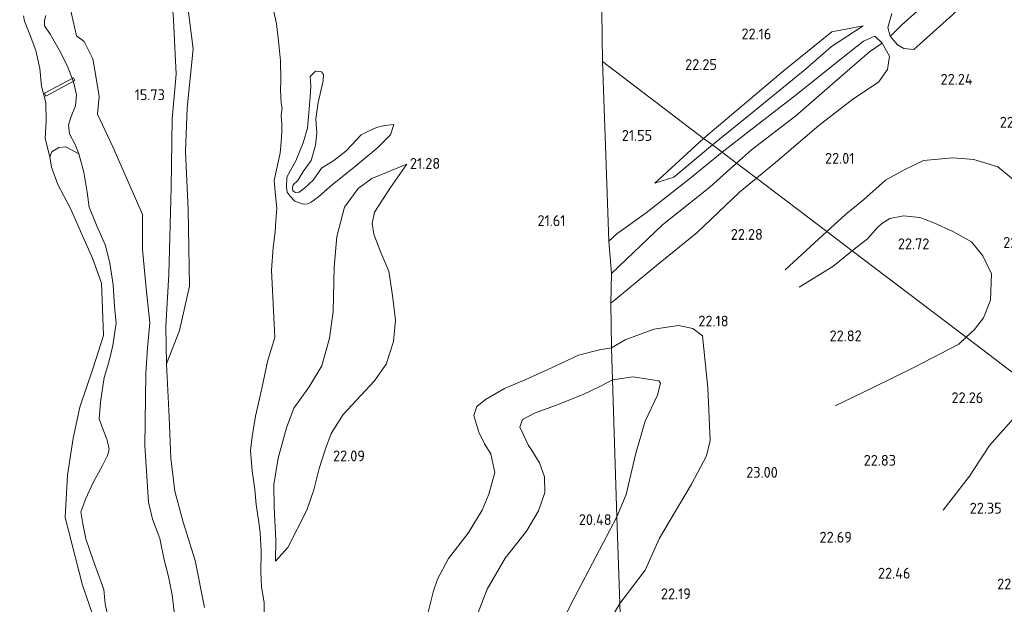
# Model space of a CAD drawing. Extents: x 196936 to 200438, y 361224 to 364196.
# Tile 193 of 256: x 198971 to 199135, y 362789 to 362886. Entities that reach past the tile are written whole.
import ezdxf
from ezdxf.enums import TextEntityAlignment as Align

# ---------------------------------------------------------------- set-up
doc = ezdxf.new("R2010")
doc.units = 0
for name, color, linetype, lineweight in [('B-ME-GR-BOS-GV', 40, 'Continuous', 13), ('B-ME-GR-GRAS-GV', 60, 'Continuous', 13), ('B-ME-GR-RIET-GV', 120, 'Continuous', 13), ('B-ME-GW-TALUD_KRUIN-G', 90, 'Continuous', 18), ('B-ME-GW-TALUD_TEEN-G', 90, 'Continuous', 18), ('B-ME-KW-KUNSTWERK_BRUG-GV', 170, 'Continuous', 18), ('B-ME-OB-OEVERVOORZIENING-G', 7, 'Continuous', 18), ('B-ME-OG-BREUKLIJN-G', 7, 'Continuous', 18), ('B-ME-OG-HOOGTELIJN-G', 7, 'Continuous', 18), ('B-ME-OG-HOOGTEPUNT-S', 7, 'Continuous', 25), ('B-ME-OG-TERREIN_GROEN-GV', 7, 'Continuous', 18), ('B-ME-OG-WATER_HAVEN-GV', 170, 'Continuous', 18)]:
    doc.layers.add(name, color=color, linetype=linetype, lineweight=lineweight)
doc.styles.add('NLCS-ISO-ANNOTATIVE-T18', font='NLCS-ISO.ttf', dxfattribs={"height": 1.8})

# ---------------------------------------------------------------- blocks, each defined once
blk = doc.blocks.new('SAL-HOOGTELABEL-SO')
at = {"color": 0, "linetype": 'ByBlock', "lineweight": -2, "style": 'NLCS-ISO-ANNOTATIVE-T18'}
blk.add_attdef('HOOGTE', text='', height=1.8, dxfattribs=at).set_placement((2.79, 0), align=Align.RIGHT)

msp = doc.modelspace()

# ---------------------------------------------------------------- linework, layer by layer
at = {"layer": 'B-ME-GR-BOS-GV'}
for points in [[(199138.575, 362898.195, 22.385), (199130.726, 362890.937, 22.79), (199126.008, 362886.399, 22.91), (199119.578, 362880.61, 22.795), (199117.927, 362880.786, 22.858), (199116.904, 362881.417, 22.826), (199115.655, 362882.835, 22.88), (199115.954, 362883.071, 22.88), (199117.531, 362884.659, 23.27), (199120.572, 362887.367, 23.48), (199129.17, 362894.147, 23.195), (199135.493, 362899.779, 22.925)], [(199001.96, 362788.122, 18.108), (199000.427, 362795.898, 17.671), (198998.448, 362802.284, 17.129), (198997.072, 362807.393, 16.595), (198996.43, 362812.879, 16.312), (198996.107, 362819.653, 16.142), (198995.677, 362828.512, 15.859), (198997.85, 362834.063, 16.363), (198999.472, 362841.405, 16.647), (198999.27, 362854.077, 16.804), (198998.822, 362863.695, 16.702), (198999.092, 362870.946, 16.631), (199000.118, 362880.754, 16.718), (198998.732, 362891.64, 16.946)], [(199067.788, 362891.031, 21.567), (199067.994, 362878.633, 22), (199068.486, 362864.681, 21.142), (199069.021, 362848.839, 22.048), (199069.454, 362843.499, 22.88), (199069.357, 362838.576, 22.275), (199069.462, 362831.194, 21.83), (199067.47, 362830.836, 21.853), (199064.011, 362829.937, 21.829), (199059.523, 362827.847, 21.837), (199055.243, 362825.945, 21.9), (199051.706, 362824.421, 21.868), (199048.585, 362822.629, 21.853), (199047.157, 362821.457, 21.9), (199046.62, 362819.978, 21.774), (199047.444, 362817.184, 21.767), (199048.405, 362815.244, 21.845), (199049.443, 362813.607, 21.923), (199050.115, 362810.529, 22.048), (199049.114, 362806.906, 22.189), (199048.041, 362804.271, 22.236), (199045.691, 362800.425, 22.213), (199042.447, 362796.242, 22.127), (199040.612, 362792.831, 22.017), (199039.959, 362790.897, 21.829), (199038.552, 362785.358, 21.696)], [(199140.094, 362823.931, 21.731), (199128.239, 362832.925, 22.819), (199109.353, 362847.254, 22.571), (199105.139, 362850.452, 22.194), (199093.5, 362859.282, 22.035), (199096.987, 362862.149, 22.085), (199103.816, 362868.036, 21.98), (199109.502, 362872.404, 22.195), (199113.726, 362875.201, 22.496), (199115.238, 362877.32, 22.624), (199115.548, 362879.524, 22.657), (199114.322, 362881.67, 22.71), (199113.109, 362882.833, 22.7), (199111.264, 362882.016, 22.616), (199106.482, 362878.279, 22.265), (199100.356, 362873.323, 21.795), (199092.31, 362867.097, 21.686), (199087.808, 362863.601, 21.849), (199086.199, 362864.815, 21.706), (199092.57, 362869.972, 21.717), (199101.563, 362877.301, 21.781), (199105.918, 362881.102, 22.179), (199111.181, 362884.553, 22.598), (199105.967, 362883.534, 22.448), (199097.903, 362877.061, 22.173), (199084.731, 362865.863, 21.823), (199067.994, 362878.633, 22), (199067.788, 362891.031, 21.567)], [(199013.293, 362887.732, 21.16), (199013.948, 362884.894, 21.305), (199014.231, 362882.069, 21.637), (199014.601, 362878.746, 21.952), (199014.636, 362875.517, 22.252), (199014.6, 362873.938, 22.365), (199014.721, 362871.708, 22.195), (199014.851, 362870.829, 22.025), (199014.755, 362870.236, 22.183), (199014.677, 362869.554, 22.397), (199014.794, 362868.302, 22.608), (199014.822, 362867.033, 22.721), (199014.684, 362865.321, 22.672), (199014.528, 362863.439, 22.511), (199014.214, 362861.949, 22.288), (199013.523, 362858.918, 21.92), (199013.756, 362856.416, 21.661), (199014.003, 362854.286, 21.366), (199013.834, 362852.291, 20.759), (199013.677, 362850.408, 20.233), (199013.354, 362847.825, 19.922), (199013.097, 362844.055, 19.93), (199013.667, 362832.878, 19.926), (199012.437, 362828.901, 19.768), (199011.496, 362824.431, 19.756), (199010.428, 362819.86, 19.768), (199009.869, 362816.469, 19.788), (199009.636, 362814.164, 19.889), (199009.911, 362810.765, 19.962), (199010.338, 362807.693, 20.108), (199010.571, 362805.191, 20.217), (199010.98, 362802.208, 20.423), (199011.222, 362800.54, 20.876), (199011.39, 362797.469, 21.277), (199011.311, 362793.995, 21.698), (199011.462, 362791.53, 21.827), (199011.86, 362788.952, 21.904), (199011.86, 362786.678, 21.969)], [(199011.86, 362786.678, 21.969), (199011.86, 362788.952, 21.904), (199011.462, 362791.53, 21.827), (199011.311, 362793.995, 21.698), (199011.39, 362797.469, 21.277), (199011.222, 362800.54, 20.876), (199010.98, 362802.208, 20.423), (199010.571, 362805.191, 20.217), (199010.338, 362807.693, 20.108), (199009.911, 362810.765, 19.962), (199009.636, 362814.164, 19.889), (199009.869, 362816.469, 19.788), (199010.428, 362819.86, 19.768), (199011.496, 362824.431, 19.756), (199012.437, 362828.901, 19.768), (199013.667, 362832.878, 19.926), (199013.097, 362844.055, 19.93), (199013.354, 362847.825, 19.922), (199013.677, 362850.408, 20.233), (199013.834, 362852.291, 20.759), (199014.003, 362854.286, 21.366), (199013.756, 362856.416, 21.661), (199013.523, 362858.918, 21.92), (199014.214, 362861.949, 22.288), (199014.528, 362863.439, 22.511), (199014.684, 362865.321, 22.672), (199014.822, 362867.033, 22.721), (199014.794, 362868.302, 22.608), (199014.677, 362869.554, 22.397), (199014.755, 362870.236, 22.183), (199014.851, 362870.829, 22.025), (199014.721, 362871.708, 22.195), (199014.6, 362873.938, 22.365), (199014.636, 362875.517, 22.252), (199014.601, 362878.746, 21.952), (199014.231, 362882.069, 21.637), (199013.948, 362884.894, 21.305), (199013.293, 362887.732, 21.16)], [(199120.572, 362887.367, 23.48), (199117.531, 362884.659, 23.27), (199115.954, 362883.071, 22.88), (199115.655, 362882.835, 22.88), (199115.288, 362884.305, 22.798), (199115.92, 362886.593, 22.819)], [(199115.92, 362886.593, 22.819), (199115.288, 362884.305, 22.798), (199115.655, 362882.835, 22.88), (199116.904, 362881.417, 22.826), (199117.927, 362880.786, 22.858), (199119.578, 362880.61, 22.795), (199126.008, 362886.399, 22.91)], [(199071.597, 362762.885, 22.184), (199070.842, 362788.803, 21.524), (199075.069, 362794.327, 21.926), (199077.445, 362799.618, 22.226), (199082.724, 362808.568, 22.541), (199085.233, 362813.294, 22.661), (199085.83, 362815.824, 22.721), (199085.411, 362824.559, 22.271), (199084.565, 362833.137, 22.121), (199082.971, 362834.377, 22.121), (199080.594, 362834.863, 22.196), (199076.49, 362834.265, 22.286), (199071.71, 362832.5, 22.271), (199069.462, 362831.194, 21.83), (199069.357, 362838.576, 22.275), (199070.494, 362839.49, 22.28), (199076.906, 362844.818, 22.22), (199083.66, 362850.287, 22.175), (199090.688, 362856.972, 21.995), (199093.5, 362859.282, 22.035), (199105.139, 362850.452, 22.194), (199109.353, 362847.254, 22.571), (199128.239, 362832.925, 22.819), (199140.094, 362823.931, 21.731)], [(199038.552, 362785.358, 21.696), (199039.959, 362790.897, 21.829), (199040.612, 362792.831, 22.017), (199042.447, 362796.242, 22.127), (199045.691, 362800.425, 22.213), (199048.041, 362804.271, 22.236), (199049.114, 362806.906, 22.189), (199050.115, 362810.529, 22.048), (199049.443, 362813.607, 21.923), (199048.405, 362815.244, 21.845), (199047.444, 362817.184, 21.767), (199046.62, 362819.978, 21.774), (199047.157, 362821.457, 21.9), (199048.585, 362822.629, 21.853), (199051.706, 362824.421, 21.868), (199055.243, 362825.945, 21.9), (199059.523, 362827.847, 21.837), (199064.011, 362829.937, 21.829), (199067.47, 362830.836, 21.853), (199069.462, 362831.194, 21.83), (199069.635, 362825.867, 20.781), (199067.637, 362824.816, 20.725), (199064.784, 362823.441, 20.733), (199060.468, 362821.711, 20.858), (199056.722, 362820.32, 21.023), (199054.686, 362819.302, 21.093), (199054.283, 362818.032, 21.109), (199054.791, 362816.852, 21.038), (199055.695, 362815.007, 20.976), (199056.111, 362814.417, 20.937), (199057.545, 362812.114, 20.796), (199058.334, 362809.814, 20.733), (199058.4, 362807.212, 20.702), (199057.382, 362804.159, 20.694), (199055.395, 362800.787, 20.694), (199051.827, 362796.282, 20.741), (199048.827, 362791.148, 20.772), (199046.429, 362784.891, 20.749)], [(199046.429, 362784.891, 20.749), (199048.827, 362791.148, 20.772), (199051.827, 362796.282, 20.741), (199055.395, 362800.787, 20.694), (199057.382, 362804.159, 20.694), (199058.4, 362807.212, 20.702), (199058.334, 362809.814, 20.733), (199057.545, 362812.114, 20.796), (199056.111, 362814.417, 20.937), (199055.695, 362815.007, 20.976), (199054.791, 362816.852, 21.038), (199054.283, 362818.032, 21.109), (199054.686, 362819.302, 21.093), (199056.722, 362820.32, 21.023), (199060.468, 362821.711, 20.858), (199064.784, 362823.441, 20.733), (199067.637, 362824.816, 20.725), (199069.635, 362825.867, 20.781), (199070.374, 362803.164, 20.566), (199063.366, 362789.878, 20.545), (199059.349, 362782.013, 20.6)], [(199059.349, 362782.013, 20.6), (199063.366, 362789.878, 20.545), (199070.374, 362803.164, 20.566), (199070.842, 362788.803, 21.524), (199066.581, 362781.549, 21.555)], [(199066.581, 362781.549, 21.555), (199070.842, 362788.803, 21.524), (199071.597, 362762.885, 22.184)]]:
    msp.add_polyline3d(points, dxfattribs=at)
for points in [[(199092.57, 362869.972, 21.717), (199086.199, 362864.815, 21.706), (199084.731, 362865.863, 21.823), (199097.903, 362877.061, 22.173), (199105.967, 362883.534, 22.448), (199111.181, 362884.553, 22.598), (199105.918, 362881.102, 22.179), (199101.563, 362877.301, 21.781)], [(199092.689, 362864.007, 22.61), (199090.21, 362861.778, 22.588), (199087.808, 362863.601, 21.849), (199092.31, 362867.097, 21.686), (199100.356, 362873.323, 21.795), (199106.482, 362878.279, 22.265), (199111.264, 362882.016, 22.616), (199113.109, 362882.833, 22.7), (199114.322, 362881.67, 22.71), (199112.255, 362880.221, 23.405), (199107.748, 362876.394, 23.015), (199100.05, 362869.655, 22.85)], [(199096.987, 362862.149, 22.085), (199093.5, 362859.282, 22.035), (199090.21, 362861.778, 22.588), (199092.689, 362864.007, 22.61), (199100.05, 362869.655, 22.85), (199107.748, 362876.394, 23.015), (199112.255, 362880.221, 23.405), (199114.322, 362881.67, 22.71), (199115.548, 362879.524, 22.657), (199115.238, 362877.32, 22.624), (199113.726, 362875.201, 22.496), (199109.502, 362872.404, 22.195), (199103.816, 362868.036, 21.98)], [(199084.731, 362865.863, 21.823), (199076.666, 362858.447, 21.923), (199079.798, 362859.485, 21.771), (199086.199, 362864.815, 21.706), (199087.808, 362863.601, 21.849), (199082.4, 362859.196, 21.89), (199075.216, 362853.574, 21.935), (199070.341, 362850.099, 22.1), (199069.021, 362848.839, 22.048), (199068.486, 362864.681, 21.142), (199067.994, 362878.633, 22)], [(199016.941, 362855.513, 21.164), (199018.367, 362854.991, 20.943), (199019.1, 362855.044, 20.935), (199019.694, 362855.333, 20.943), (199020.909, 362856.184, 20.873), (199023.228, 362858.233, 20.877), (199026.744, 362861.057, 20.893), (199030.75, 362864.396, 20.912), (199032.834, 362866.465, 21.025), (199033.395, 362868.201, 21.319), (199031.872, 362868.028, 21.353), (199030.508, 362867.695, 21.404), (199029.285, 362867.127, 21.574), (199027.967, 362866.502, 21.741), (199026.429, 362864.854, 21.838), (199025.391, 362863.759, 21.915), (199023.44, 362862.216, 21.958), (199021.368, 362860.983, 21.954), (199019.98, 362858.978, 21.954), (199018.556, 362857.621, 21.935), (199017.67, 362856.966, 21.911), (199017.096, 362856.912, 21.915), (199016.647, 362857.186, 21.931), (199016.583, 362857.722, 21.962), (199016.697, 362858.173, 22), (199017.452, 362858.94, 22.225), (199018.35, 362860.431, 22.357), (199019.644, 362862.221, 22.551), (199020.368, 362864.755, 22.647), (199020.601, 362866.774, 22.756), (199020.441, 362869.133, 22.752), (199020.808, 362871.838, 22.663), (199021.649, 362875.462, 22.33), (199021.735, 362876.497, 22.144), (199021.357, 362876.953, 21.983), (199020.377, 362877.064, 21.753), (199019.509, 362876.165, 21.784), (199019.598, 362874.624, 21.97), (199019.487, 362872.773, 22.102), (199019.261, 362870.153, 22.133), (199019.045, 362867.57, 22.14), (199018.35, 362865.148, 22.047), (199017.117, 362862.183, 21.923), (199015.622, 362859.445, 21.807), (199015.569, 362857.82, 21.652), (199015.678, 362856.993, 21.528), (199016.183, 362856.305, 21.331)], [(199016.647, 362857.186, 21.931), (199017.096, 362856.912, 21.915), (199017.67, 362856.966, 21.911), (199018.556, 362857.621, 21.935), (199019.98, 362858.978, 21.954), (199021.368, 362860.983, 21.954), (199023.44, 362862.216, 21.958), (199025.391, 362863.759, 21.915), (199026.429, 362864.854, 21.838), (199027.967, 362866.502, 21.741), (199029.285, 362867.127, 21.574), (199030.508, 362867.695, 21.404), (199031.872, 362868.028, 21.353), (199033.395, 362868.201, 21.319), (199032.834, 362866.465, 21.025), (199030.75, 362864.396, 20.912), (199026.744, 362861.057, 20.893), (199023.228, 362858.233, 20.877), (199020.909, 362856.184, 20.873), (199019.694, 362855.333, 20.943), (199019.1, 362855.044, 20.935), (199018.367, 362854.991, 20.943), (199016.941, 362855.513, 21.164), (199016.183, 362856.305, 21.331), (199015.678, 362856.993, 21.528), (199015.569, 362857.82, 21.652), (199015.622, 362859.445, 21.807), (199017.117, 362862.183, 21.923), (199018.35, 362865.148, 22.047), (199019.045, 362867.57, 22.14), (199019.261, 362870.153, 22.133), (199019.487, 362872.773, 22.102), (199019.598, 362874.624, 21.97), (199019.509, 362876.165, 21.784), (199020.377, 362877.064, 21.753), (199021.357, 362876.953, 21.983), (199021.735, 362876.497, 22.144), (199021.649, 362875.462, 22.33), (199020.808, 362871.838, 22.663), (199020.441, 362869.133, 22.752), (199020.601, 362866.774, 22.756), (199020.368, 362864.755, 22.647), (199019.644, 362862.221, 22.551), (199018.35, 362860.431, 22.357), (199017.452, 362858.94, 22.225), (199016.697, 362858.173, 22), (199016.583, 362857.722, 21.962)], [(199079.798, 362859.485, 21.771), (199076.666, 362858.447, 21.923), (199084.731, 362865.863, 21.823), (199086.199, 362864.815, 21.706)], [(199077.907, 362851.57, 22.805), (199069.454, 362843.499, 22.88), (199069.021, 362848.839, 22.048), (199070.341, 362850.099, 22.1), (199075.216, 362853.574, 21.935), (199082.4, 362859.196, 21.89), (199087.808, 362863.601, 21.849), (199090.21, 362861.778, 22.588), (199085.773, 362857.79, 22.55)], [(199015.823, 362798.045, 21.525), (199013.737, 362795.831, 21.131), (199013.797, 362799.271, 20.668), (199013.555, 362804.717, 20.275), (199013.498, 362808.491, 20.097), (199014.207, 362812.883, 20.058), (199015.588, 362817.917, 20.028), (199016.818, 362821.161, 20.028), (199019.339, 362824.686, 20.048), (199021.454, 362828.213, 20.018), (199022.714, 362832.77, 20.038), (199023.327, 362837.186, 20.078), (199023.475, 362844.565, 20.176), (199023.948, 362849.627, 20.373), (199025.184, 362854.494, 20.649), (199027.489, 362857.566, 20.777), (199029.74, 362859.23, 20.885), (199035.529, 362861.62, 21.082), (199032.816, 362857.737, 21.101), (199030.149, 362853.639, 21.062), (199029.784, 362851.801, 21.072), (199030.04, 362850.009, 21.042), (199031.199, 362846.972, 20.983), (199032.548, 362843.886, 20.993), (199033.154, 362839.871, 21.072), (199033.64, 362835.785, 21.249), (199033.34, 362832.204, 21.328), (199032.084, 362828.459, 21.407), (199030.163, 362825.695, 21.456), (199024.983, 362820.102, 21.475), (199022.964, 362816.957, 21.505), (199022.023, 362814.453, 21.505), (199020.984, 362811.161, 21.554), (199020.087, 362807.63, 21.564), (199018.928, 362804.267, 21.633)], [(199027.489, 362857.566, 20.777), (199025.184, 362854.494, 20.649), (199023.948, 362849.627, 20.373), (199023.475, 362844.565, 20.176), (199023.327, 362837.186, 20.078), (199022.714, 362832.77, 20.038), (199021.454, 362828.213, 20.018), (199019.339, 362824.686, 20.048), (199016.818, 362821.161, 20.028), (199015.588, 362817.917, 20.028), (199014.207, 362812.883, 20.058), (199013.498, 362808.491, 20.097), (199013.555, 362804.717, 20.275), (199013.797, 362799.271, 20.668), (199013.737, 362795.831, 21.131), (199015.823, 362798.045, 21.525), (199018.928, 362804.267, 21.633), (199020.087, 362807.63, 21.564), (199020.984, 362811.161, 21.554), (199022.023, 362814.453, 21.505), (199022.964, 362816.957, 21.505), (199024.983, 362820.102, 21.475), (199030.163, 362825.695, 21.456), (199032.084, 362828.459, 21.407), (199033.34, 362832.204, 21.328), (199033.64, 362835.785, 21.249), (199033.154, 362839.871, 21.072), (199032.548, 362843.886, 20.993), (199031.199, 362846.972, 20.983), (199030.04, 362850.009, 21.042), (199029.784, 362851.801, 21.072), (199030.149, 362853.639, 21.062), (199032.816, 362857.737, 21.101), (199035.529, 362861.62, 21.082), (199029.74, 362859.23, 20.885)], [(199070.494, 362839.49, 22.28), (199069.357, 362838.576, 22.275), (199069.454, 362843.499, 22.88), (199077.907, 362851.57, 22.805), (199085.773, 362857.79, 22.55), (199090.21, 362861.778, 22.588), (199093.5, 362859.282, 22.035), (199090.688, 362856.972, 21.995), (199083.66, 362850.287, 22.175), (199076.906, 362844.818, 22.22)], [(199084.565, 362833.137, 22.121), (199085.411, 362824.559, 22.271), (199085.83, 362815.824, 22.721), (199085.233, 362813.294, 22.661), (199082.724, 362808.568, 22.541), (199077.445, 362799.618, 22.226), (199075.069, 362794.327, 21.926), (199070.842, 362788.803, 21.524), (199070.374, 362803.164, 20.566), (199071.887, 362806.872, 21.056), (199073.425, 362813.476, 21.056), (199075.042, 362819.01, 20.936), (199077.115, 362823.351, 21.011), (199077.568, 362825.363, 20.951), (199077.336, 362825.687, 20.921), (199075.858, 362825.907, 20.861), (199073.032, 362826.359, 20.801), (199069.635, 362825.867, 20.781), (199069.462, 362831.194, 21.83), (199071.71, 362832.5, 22.271), (199076.49, 362834.265, 22.286), (199080.594, 362834.863, 22.196), (199082.971, 362834.377, 22.121)], [(199071.887, 362806.872, 21.056), (199070.374, 362803.164, 20.566), (199069.635, 362825.867, 20.781), (199073.032, 362826.359, 20.801), (199075.858, 362825.907, 20.861), (199077.336, 362825.687, 20.921), (199077.568, 362825.363, 20.951), (199077.115, 362823.351, 21.011), (199075.042, 362819.01, 20.936), (199073.425, 362813.476, 21.056)]]:
    msp.add_polyline3d(points, close=True, dxfattribs=at)
at = {"layer": 'B-ME-GR-GRAS-GV'}
for points in [[(198998.732, 362891.64, 16.946), (199000.118, 362880.754, 16.718), (198999.092, 362870.946, 16.631), (198998.822, 362863.695, 16.702), (198999.27, 362854.077, 16.804), (198999.472, 362841.405, 16.647), (198997.85, 362834.063, 16.363), (198995.677, 362828.512, 15.859), (198995.58, 362834.741, 15.802), (198996.096, 362843.32, 15.827), (198996.477, 362857.787, 15.867), (198996.614, 362869.138, 15.879), (198997.29, 362876.527, 15.885), (198996.766, 362886.599, 15.804)], [(198997.305, 362784.578, 17.242), (198996.631, 362790.216, 17.285), (198996.024, 362793.245, 17.057), (198995.311, 362796.018, 16.676), (198994.591, 362799.562, 16.19), (198993.376, 362802.746, 15.903), (198992.682, 362805.594, 15.617), (198992.419, 362809.908, 15.613), (198992.087, 362814.912, 15.566), (198992.271, 362826.936, 15.554), (198992.518, 362831.156, 15.581), (198992.917, 362835.338, 15.64), (198992.303, 362841.016, 15.719), (198991.729, 362847.49, 15.732), (198991.697, 362853.257, 15.732), (198986.807, 362864.494, 15.582), (198984.225, 362869.907, 15.519), (198984.534, 362872.82, 15.519), (198984.142, 362875.235, 15.375), (198983.49, 362879.103, 15.375), (198982.054, 362881.978, 15.483), (198980.765, 362882.885, 15.546), (198979.916, 362886.537, 15.555)], [(198996.766, 362886.599, 15.804), (198997.29, 362876.527, 15.885), (198996.614, 362869.138, 15.879), (198996.477, 362857.787, 15.867), (198996.096, 362843.32, 15.827), (198995.58, 362834.741, 15.802), (198995.677, 362828.512, 15.859), (198996.107, 362819.653, 16.142), (198996.43, 362812.879, 16.312), (198997.072, 362807.393, 16.595), (198998.448, 362802.284, 17.129), (199000.427, 362795.898, 17.671), (199001.96, 362788.122, 18.108)]]:
    msp.add_polyline3d(points, dxfattribs=at)
at = {"layer": 'B-ME-GR-RIET-GV'}
msp.add_polyline3d([(198975.651, 362886.278, 14.4), (198975.438, 362885.438, 14.4), (198975.454, 362884.539, 14.4), (198976.404, 362883.159, 14.4), (198977.866, 362880.592, 14.4), (198979.233, 362877.968, 14.4), (198980.255, 362875.269, 14.4), (198980.763, 362873.107, 14.4), (198980.622, 362871.272, 14.4), (198979.851, 362869.516, 14.4), (198979.425, 362868.161, 14.4), (198979.61, 362866.65, 14.4), (198980.54, 362864.868, 14.4), (198981.127, 362863.337, 14.4), (198979.005, 362864.503, 14.4), (198977.813, 362864.395, 14.4), (198976.668, 362863.659, 14.4), (198976.327, 362862.856, 14.4), (198975.582, 362865.852, 14.4), (198975.722, 362868.829, 14.4), (198975.669, 362871.854, 14.4), (198974.987, 362874.56, 14.4), (198974.709, 362877.506, 14.4), (198974.028, 362880.486, 14.4), (198972.913, 362883.371, 14.4), (198972.116, 362885.353, 14.4), (198971.99, 362886.207, 14.4)], dxfattribs=at)
at = {"layer": 'B-ME-GW-TALUD_KRUIN-G'}
for points in [[(199194.46, 362947.511, 21.41), (199192.388, 362946.212, 21.852), (199184.119, 362939.662, 22.025), (199173.87, 362930.875, 22.438), (199162.772, 362922.327, 22.775), (199156.322, 362916.947, 22.692), (199147.485, 362909.635, 22.91), (199140.581, 362903.646, 22.91), (199135.493, 362899.779, 22.925), (199129.17, 362894.147, 23.195), (199120.572, 362887.367, 23.48), (199117.531, 362884.659, 23.27), (199115.954, 362883.071, 22.88), (199115.655, 362882.835, 22.88)], [(198991.729, 362847.49, 15.732), (198991.697, 362853.257, 15.732), (198986.807, 362864.494, 15.582), (198984.225, 362869.907, 15.519), (198984.534, 362872.82, 15.519), (198984.142, 362875.235, 15.375), (198983.49, 362879.103, 15.375), (198982.054, 362881.978, 15.483), (198980.765, 362882.885, 15.546), (198979.916, 362886.537, 15.555), (198979.303, 362888.96, 15.429), (198978.152, 362892.564, 15.333), (198978.054, 362895.879, 15.267), (198978.862, 362899.474, 15.435), (198979.208, 362901.457, 15.435), (198978.757, 362903.098, 15.435), (198977.818, 362904.328, 15.435), (198976.764, 362905.806, 15.435), (198976.439, 362908.006, 15.435), (198977.029, 362914.461, 15.408), (198976.371, 362917.558, 15.357), (198975.941, 362920.092, 15.276), (198978.78, 362933.83, 15.498), (198979.188, 362936.62, 15.546)], [(199011.311, 362793.995, 21.698), (199011.39, 362797.469, 21.277), (199011.222, 362800.54, 20.876), (199010.98, 362802.208, 20.423), (199010.571, 362805.191, 20.217), (199010.338, 362807.693, 20.108), (199009.911, 362810.765, 19.962), (199009.636, 362814.164, 19.889), (199009.869, 362816.469, 19.788), (199010.428, 362819.86, 19.768), (199011.496, 362824.431, 19.756), (199012.437, 362828.901, 19.768), (199013.667, 362832.878, 19.926), (199013.097, 362844.055, 19.93), (199013.354, 362847.825, 19.922), (199013.677, 362850.408, 20.233), (199013.834, 362852.291, 20.759), (199014.003, 362854.286, 21.366), (199013.756, 362856.416, 21.661), (199013.523, 362858.918, 21.92), (199014.214, 362861.949, 22.288), (199014.528, 362863.439, 22.511), (199014.684, 362865.321, 22.672), (199014.822, 362867.033, 22.721), (199014.794, 362868.302, 22.608), (199014.677, 362869.554, 22.397), (199014.755, 362870.236, 22.183), (199014.851, 362870.829, 22.025), (199014.721, 362871.708, 22.195), (199014.6, 362873.938, 22.365), (199014.636, 362875.517, 22.252), (199014.601, 362878.746, 21.952), (199014.231, 362882.069, 21.637), (199013.948, 362884.894, 21.305), (199013.293, 362887.732, 21.16)], [(199084.731, 362865.863, 21.823), (199097.903, 362877.061, 22.173), (199105.967, 362883.534, 22.448), (199111.181, 362884.553, 22.598)], [(199114.322, 362881.67, 22.71), (199112.255, 362880.221, 23.405), (199107.748, 362876.394, 23.015), (199100.05, 362869.655, 22.85), (199092.689, 362864.007, 22.61), (199090.21, 362861.778, 22.588)], [(199021.649, 362875.462, 22.33), (199021.735, 362876.497, 22.144), (199021.357, 362876.953, 21.983), (199020.377, 362877.064, 21.753)], [(199033.395, 362868.201, 21.319), (199031.872, 362868.028, 21.353), (199030.508, 362867.695, 21.404), (199029.285, 362867.127, 21.574), (199027.967, 362866.502, 21.741), (199026.429, 362864.854, 21.838), (199025.391, 362863.759, 21.915), (199023.44, 362862.216, 21.958), (199021.368, 362860.983, 21.954), (199019.98, 362858.978, 21.954), (199018.556, 362857.621, 21.935), (199017.67, 362856.966, 21.911), (199017.096, 362856.912, 21.915), (199016.647, 362857.186, 21.931), (199016.583, 362857.722, 21.962), (199016.697, 362858.173, 22), (199017.452, 362858.94, 22.225), (199018.35, 362860.431, 22.357), (199019.644, 362862.221, 22.551), (199020.368, 362864.755, 22.647), (199020.601, 362866.774, 22.756), (199020.441, 362869.133, 22.752), (199020.808, 362871.838, 22.663), (199021.649, 362875.462, 22.33)], [(199084.731, 362865.863, 21.823), (199076.666, 362858.447, 21.923)], [(199013.737, 362795.831, 21.131), (199015.823, 362798.045, 21.525), (199018.928, 362804.267, 21.633), (199020.087, 362807.63, 21.564), (199020.984, 362811.161, 21.554), (199022.023, 362814.453, 21.505), (199022.964, 362816.957, 21.505), (199024.983, 362820.102, 21.475), (199030.163, 362825.695, 21.456), (199032.084, 362828.459, 21.407), (199033.34, 362832.204, 21.328), (199033.64, 362835.785, 21.249), (199033.154, 362839.871, 21.072), (199032.548, 362843.886, 20.993), (199031.199, 362846.972, 20.983), (199030.04, 362850.009, 21.042), (199029.784, 362851.801, 21.072), (199030.149, 362853.639, 21.062), (199032.816, 362857.737, 21.101), (199035.529, 362861.62, 21.082)], [(199090.21, 362861.778, 22.588), (199085.773, 362857.79, 22.55), (199077.907, 362851.57, 22.805), (199069.454, 362843.499, 22.88)], [(198997.305, 362784.578, 17.242), (198996.631, 362790.216, 17.285), (198996.024, 362793.245, 17.057), (198995.311, 362796.018, 16.676), (198994.591, 362799.562, 16.19), (198993.376, 362802.746, 15.903), (198992.682, 362805.594, 15.617), (198992.419, 362809.908, 15.613), (198992.087, 362814.912, 15.566), (198992.271, 362826.936, 15.554), (198992.518, 362831.156, 15.581), (198992.917, 362835.338, 15.64), (198992.303, 362841.016, 15.719), (198991.729, 362847.49, 15.732)], [(199069.462, 362831.194, 21.83), (199071.71, 362832.5, 22.271), (199076.49, 362834.265, 22.286), (199080.594, 362834.863, 22.196), (199082.971, 362834.377, 22.121), (199084.565, 362833.137, 22.121), (199085.411, 362824.559, 22.271), (199085.83, 362815.824, 22.721), (199085.233, 362813.294, 22.661), (199082.724, 362808.568, 22.541), (199077.445, 362799.618, 22.226), (199075.069, 362794.327, 21.926), (199070.842, 362788.803, 21.524)], [(199069.462, 362831.194, 21.83), (199067.47, 362830.836, 21.853), (199064.011, 362829.937, 21.829), (199059.523, 362827.847, 21.837), (199055.243, 362825.945, 21.9), (199051.706, 362824.421, 21.868), (199048.585, 362822.629, 21.853), (199047.157, 362821.457, 21.9), (199046.62, 362819.978, 21.774), (199047.444, 362817.184, 21.767), (199048.405, 362815.244, 21.845), (199049.443, 362813.607, 21.923), (199050.115, 362810.529, 22.048), (199049.114, 362806.906, 22.189), (199048.041, 362804.271, 22.236), (199045.691, 362800.425, 22.213), (199042.447, 362796.242, 22.127), (199040.612, 362792.831, 22.017), (199039.959, 362790.897, 21.829), (199038.552, 362785.358, 21.696)], [(199011.86, 362786.678, 21.969), (199011.86, 362788.952, 21.904), (199011.462, 362791.53, 21.827), (199011.311, 362793.995, 21.698)], [(199066.581, 362781.549, 21.555), (199070.842, 362788.803, 21.524)]]:
    msp.add_polyline3d(points, dxfattribs=at)
at = {"layer": 'B-ME-GW-TALUD_TEEN-G'}
for points in [[(198971.344, 362987.083, 15.906), (198974.769, 362980.879, 15.846), (198977.487, 362974.452, 15.795), (198980.687, 362969.178, 15.75), (198982.335, 362963.827, 15.75), (198983.923, 362953.672, 15.765), (198985.216, 362948.818, 15.774), (198986.653, 362942, 15.759), (198987.371, 362937.382, 15.759), (198987.989, 362931.818, 15.672), (198989.333, 362925.757, 15.657), (198989.94, 362921.225, 15.606), (198990.545, 362917.489, 15.606), (198990.797, 362914.571, 15.606), (198987.478, 362909.829, 15.606), (198986.934, 362906.595, 15.606), (198987.752, 362904.455, 15.606), (198989.254, 362901.843, 15.606), (198993.477, 362895.318, 15.771), (198996.766, 362886.599, 15.804), (198997.29, 362876.527, 15.885), (198996.614, 362869.138, 15.879), (198996.477, 362857.787, 15.867)], [(199194.46, 362947.511, 21.41), (199194.565, 362946.486, 21.32), (199193.561, 362944.077, 21.305), (199191.306, 362940.941, 21.215), (199187.746, 362938.067, 21.335), (199182.834, 362934.542, 21.53), (199176.093, 362928.984, 22.07), (199169.476, 362924.124, 22.07), (199162.156, 362917.576, 22.1), (199152.74, 362909.591, 22.25), (199138.575, 362898.195, 22.385), (199130.726, 362890.937, 22.79), (199126.008, 362886.399, 22.91), (199119.578, 362880.61, 22.795)], [(199115.92, 362886.593, 22.819), (199115.288, 362884.305, 22.798), (199115.655, 362882.835, 22.88)], [(199111.181, 362884.553, 22.598), (199105.918, 362881.102, 22.179), (199101.563, 362877.301, 21.781), (199092.57, 362869.972, 21.717), (199086.199, 362864.815, 21.706), (199079.798, 362859.485, 21.771), (199076.666, 362858.447, 21.923)], [(199103.816, 362868.036, 21.98), (199109.502, 362872.404, 22.195), (199113.726, 362875.201, 22.496), (199115.238, 362877.32, 22.624), (199115.548, 362879.524, 22.657), (199114.322, 362881.67, 22.71), (199113.109, 362882.833, 22.7), (199111.264, 362882.016, 22.616)], [(199115.655, 362882.835, 22.88), (199116.904, 362881.417, 22.826), (199117.927, 362880.786, 22.858), (199119.578, 362880.61, 22.795)], [(199087.808, 362863.601, 21.849), (199092.31, 362867.097, 21.686), (199100.356, 362873.323, 21.795), (199106.482, 362878.279, 22.265), (199111.264, 362882.016, 22.616)], [(199033.395, 362868.201, 21.319), (199032.834, 362866.465, 21.025), (199030.75, 362864.396, 20.912), (199026.744, 362861.057, 20.893), (199023.228, 362858.233, 20.877), (199020.909, 362856.184, 20.873), (199019.694, 362855.333, 20.943), (199019.1, 362855.044, 20.935), (199018.367, 362854.991, 20.943), (199016.941, 362855.513, 21.164), (199016.183, 362856.305, 21.331), (199015.678, 362856.993, 21.528), (199015.569, 362857.82, 21.652), (199015.622, 362859.445, 21.807), (199017.117, 362862.183, 21.923), (199018.35, 362865.148, 22.047), (199019.045, 362867.57, 22.14), (199019.261, 362870.153, 22.133), (199019.487, 362872.773, 22.102), (199019.598, 362874.624, 21.97), (199019.509, 362876.165, 21.784), (199020.377, 362877.064, 21.753)], [(199103.816, 362868.036, 21.98), (199096.987, 362862.149, 22.085), (199093.5, 362859.282, 22.035)], [(199069.021, 362848.839, 22.048), (199070.341, 362850.099, 22.1), (199075.216, 362853.574, 21.935), (199082.4, 362859.196, 21.89), (199087.808, 362863.601, 21.849)], [(199035.529, 362861.62, 21.082), (199029.74, 362859.23, 20.885), (199027.489, 362857.566, 20.777), (199025.184, 362854.494, 20.649), (199023.948, 362849.627, 20.373), (199023.475, 362844.565, 20.176), (199023.327, 362837.186, 20.078), (199022.714, 362832.77, 20.038), (199021.454, 362828.213, 20.018), (199019.339, 362824.686, 20.048), (199016.818, 362821.161, 20.028), (199015.588, 362817.917, 20.028), (199014.207, 362812.883, 20.058), (199013.498, 362808.491, 20.097), (199013.555, 362804.717, 20.275), (199013.797, 362799.271, 20.668), (199013.737, 362795.831, 21.131)], [(199093.5, 362859.282, 22.035), (199090.688, 362856.972, 21.995), (199083.66, 362850.287, 22.175), (199076.906, 362844.818, 22.22), (199070.494, 362839.49, 22.28), (199069.357, 362838.576, 22.275)], [(198996.477, 362857.787, 15.867), (198996.096, 362843.32, 15.827), (198995.58, 362834.741, 15.802), (198995.677, 362828.512, 15.859), (198996.107, 362819.653, 16.142), (198996.43, 362812.879, 16.312), (198997.072, 362807.393, 16.595), (198998.448, 362802.284, 17.129), (199000.427, 362795.898, 17.671), (199001.96, 362788.122, 18.108)], [(199046.429, 362784.891, 20.749), (199048.827, 362791.148, 20.772), (199051.827, 362796.282, 20.741), (199055.395, 362800.787, 20.694), (199057.382, 362804.159, 20.694), (199058.4, 362807.212, 20.702), (199058.334, 362809.814, 20.733), (199057.545, 362812.114, 20.796), (199056.111, 362814.417, 20.937), (199055.695, 362815.007, 20.976), (199054.791, 362816.852, 21.038), (199054.283, 362818.032, 21.109), (199054.686, 362819.302, 21.093), (199056.722, 362820.32, 21.023), (199060.468, 362821.711, 20.858), (199064.784, 362823.441, 20.733), (199067.637, 362824.816, 20.725), (199069.635, 362825.867, 20.781)], [(199070.374, 362803.164, 20.566), (199071.887, 362806.872, 21.056), (199073.425, 362813.476, 21.056), (199075.042, 362819.01, 20.936), (199077.115, 362823.351, 21.011), (199077.568, 362825.363, 20.951), (199077.336, 362825.687, 20.921), (199075.858, 362825.907, 20.861), (199073.032, 362826.359, 20.801), (199069.635, 362825.867, 20.781)], [(199070.374, 362803.164, 20.566), (199063.366, 362789.878, 20.545), (199059.349, 362782.013, 20.6)]]:
    msp.add_polyline3d(points, dxfattribs=at)
at = {"layer": 'B-ME-KW-KUNSTWERK_BRUG-GV'}
msp.add_polyline3d([(198980.492, 362875.496, 14.529), (198975.68, 362872.92, 14.583), (198975.438, 362873.382, 14.583), (198980.249, 362875.957, 14.587)], close=True, dxfattribs=at)
at = {"layer": 'B-ME-OB-OEVERVOORZIENING-G'}
msp.add_polyline3d([(198986.147, 362785.782, 14.4), (198985.508, 362788.709, 14.4), (198985.307, 362791.118, 14.4), (198983.529, 362795.962, 14.4), (198982.319, 362799.522, 14.4), (198981.812, 362802.009, 14.4), (198981.495, 362803.96, 14.4), (198982.306, 362806.193, 14.4), (198983.443, 362808.751, 14.4), (198985.079, 362811.669, 14.4), (198985.908, 362813.329, 14.4), (198986.16, 362814.322, 14.4), (198986.067, 362814.915, 14.4), (198985.784, 362816.044, 14.4), (198985.197, 362817.576, 14.4), (198984.516, 362819.375, 14.4), (198984.737, 362822.166, 14.4), (198985.364, 362826.235, 14.4), (198986.1, 362828.813, 14.4), (198986.799, 362831.563, 14.4), (198987.329, 362835.25, 14.4), (198987.053, 362838.004, 14.4), (198986.837, 362841.637, 14.4), (198986.277, 362845.195, 14.4), (198985.562, 362848.142, 14.4), (198984.065, 362851.531, 14.4), (198982.872, 362854.518, 14.4), (198982.518, 362856.966, 14.4), (198981.976, 362860.275, 14.4), (198981.127, 362863.337, 14.4), (198980.54, 362864.868, 14.4), (198979.61, 362866.65, 14.4), (198979.425, 362868.161, 14.4), (198979.851, 362869.516, 14.4), (198980.622, 362871.272, 14.4), (198980.763, 362873.107, 14.4), (198980.255, 362875.269, 14.4), (198979.233, 362877.968, 14.4), (198977.866, 362880.592, 14.4), (198976.404, 362883.159, 14.4), (198975.454, 362884.539, 14.4), (198975.438, 362885.438, 14.4), (198975.651, 362886.278, 14.4)], dxfattribs=at)
at = {"layer": 'B-ME-OG-BREUKLIJN-G'}
for points in [[(199105.139, 362850.452, 22.194), (199108.238, 362853.301, 22.175), (199111.23, 362855.73, 22.085), (199114.915, 362858.985, 21.995), (199117.973, 362860.655, 21.845), (199121.183, 362862.211, 21.755), (199126.043, 362862.697, 21.86), (199129.526, 362862.394, 21.95), (199133.506, 362861.167, 22.01), (199136.021, 362859.138, 22.1), (199139.288, 362855.364, 22.07), (199143.453, 362848.555, 21.995), (199145.765, 362842.967, 22.04), (199146.488, 362839.272, 21.95), (199146.386, 362835.955, 21.62), (199145.069, 362832.595, 21.59), (199142.657, 362827.445, 21.71), (199140.25, 362824.107, 21.725), (199140.094, 362823.931, 21.731)], [(199098.231, 362844.098, 22.235), (199105.139, 362850.452, 22.194)], [(199140.094, 362823.931, 21.731), (199132.13, 362814.999, 22.025), (199128.806, 362809.897, 22.04), (199124.433, 362804.234, 22.385)]]:
    msp.add_polyline3d(points, dxfattribs=at)
at = {"layer": 'B-ME-OG-HOOGTELIJN-G'}
for points in [[(199128.239, 362832.925, 22.819), (199129.629, 362834.222, 22.835), (199131.154, 362836.165, 22.745), (199132.308, 362839.094, 22.73), (199132.482, 362843.463, 22.61), (199131.053, 362846.421, 22.64), (199129.171, 362848.769, 22.685), (199126.075, 362850.441, 22.625), (199122.879, 362851.873, 22.572), (199120.572, 362852.802, 22.85), (199117.861, 362853.083, 23.21), (199115.622, 362852.619, 23.105), (199114.295, 362851.791, 22.85), (199113.576, 362851.143, 22.67), (199111.912, 362849.225, 22.535), (199109.715, 362847.546, 22.565), (199109.353, 362847.254, 22.571)], [(199109.353, 362847.254, 22.571), (199106.155, 362844.671, 22.625), (199100.596, 362841.232, 22.565)], [(199106.555, 362821.566, 22.91), (199112.723, 362824.551, 23), (199119.687, 362827.97, 22.97), (199127.042, 362831.807, 22.805), (199128.239, 362832.925, 22.819)]]:
    msp.add_polyline3d(points, dxfattribs=at)
at = {"layer": 'B-ME-OG-TERREIN_GROEN-GV'}
for points in [[(198986.147, 362785.782, 14.4), (198985.508, 362788.709, 14.4), (198985.307, 362791.118, 14.4), (198983.529, 362795.962, 14.4), (198982.319, 362799.522, 14.4), (198981.812, 362802.009, 14.4), (198981.495, 362803.96, 14.4), (198982.306, 362806.193, 14.4), (198983.443, 362808.751, 14.4), (198985.079, 362811.669, 14.4), (198985.908, 362813.329, 14.4), (198986.16, 362814.322, 14.4), (198986.067, 362814.915, 14.4), (198985.784, 362816.044, 14.4), (198985.197, 362817.576, 14.4), (198984.516, 362819.375, 14.4), (198984.737, 362822.166, 14.4), (198985.364, 362826.235, 14.4), (198986.1, 362828.813, 14.4), (198986.799, 362831.563, 14.4), (198987.329, 362835.25, 14.4), (198987.053, 362838.004, 14.4), (198986.837, 362841.637, 14.4), (198986.277, 362845.195, 14.4), (198985.562, 362848.142, 14.4), (198984.065, 362851.531, 14.4), (198982.872, 362854.518, 14.4), (198982.518, 362856.966, 14.4), (198981.976, 362860.275, 14.4), (198981.127, 362863.337, 14.4), (198980.54, 362864.868, 14.4), (198979.61, 362866.65, 14.4), (198979.425, 362868.161, 14.4), (198979.851, 362869.516, 14.4), (198980.622, 362871.272, 14.4), (198980.763, 362873.107, 14.4), (198980.255, 362875.269, 14.4), (198979.233, 362877.968, 14.4), (198977.866, 362880.592, 14.4), (198976.404, 362883.159, 14.4), (198975.454, 362884.539, 14.4), (198975.438, 362885.438, 14.4), (198975.651, 362886.278, 14.4)], [(198979.916, 362886.537, 15.555), (198980.765, 362882.885, 15.546), (198982.054, 362881.978, 15.483), (198983.49, 362879.103, 15.375), (198984.142, 362875.235, 15.375), (198984.534, 362872.82, 15.519), (198984.225, 362869.907, 15.519), (198986.807, 362864.494, 15.582), (198991.697, 362853.257, 15.732), (198991.729, 362847.49, 15.732), (198992.303, 362841.016, 15.719), (198992.917, 362835.338, 15.64), (198992.518, 362831.156, 15.581), (198992.271, 362826.936, 15.554), (198992.087, 362814.912, 15.566), (198992.419, 362809.908, 15.613), (198992.682, 362805.594, 15.617), (198993.376, 362802.746, 15.903), (198994.591, 362799.562, 16.19), (198995.311, 362796.018, 16.676), (198996.024, 362793.245, 17.057), (198996.631, 362790.216, 17.285), (198997.305, 362784.578, 17.242)], [(198986.418, 362778.347, 14.4), (198981.77, 362791.851, 14.4), (198978.868, 362803.062, 14.4), (198979.281, 362810.077, 14.4), (198980.221, 362816.205, 14.4), (198981.319, 362821.334, 14.4), (198983.484, 362827.698, 14.4), (198985.226, 362833.212, 14.4), (198985.05, 362837.638, 14.4), (198984.905, 362841.919, 14.4), (198983.424, 362846.06, 14.4), (198981.797, 362849.623, 14.4), (198979.754, 362854.249, 14.4), (198977.694, 362858.264, 14.4), (198976.642, 362861.133, 14.4), (198976.327, 362862.856, 14.4), (198976.668, 362863.659, 14.4), (198977.813, 362864.395, 14.4), (198979.005, 362864.503, 14.4), (198981.127, 362863.337, 14.4), (198981.976, 362860.275, 14.4), (198982.518, 362856.966, 14.4), (198982.872, 362854.518, 14.4), (198984.065, 362851.531, 14.4), (198985.562, 362848.142, 14.4), (198986.277, 362845.195, 14.4), (198986.837, 362841.637, 14.4), (198987.053, 362838.004, 14.4), (198987.329, 362835.25, 14.4), (198986.799, 362831.563, 14.4), (198986.1, 362828.813, 14.4), (198985.364, 362826.235, 14.4), (198984.737, 362822.166, 14.4), (198984.516, 362819.375, 14.4), (198985.197, 362817.576, 14.4), (198985.784, 362816.044, 14.4), (198986.067, 362814.915, 14.4), (198986.16, 362814.322, 14.4), (198985.908, 362813.329, 14.4), (198985.079, 362811.669, 14.4), (198983.443, 362808.751, 14.4), (198982.306, 362806.193, 14.4), (198981.495, 362803.96, 14.4), (198981.812, 362802.009, 14.4), (198982.319, 362799.522, 14.4), (198983.529, 362795.962, 14.4), (198985.307, 362791.118, 14.4), (198985.508, 362788.709, 14.4), (198986.147, 362785.782, 14.4)]]:
    msp.add_polyline3d(points, dxfattribs=at)
at = {"layer": 'B-ME-OG-WATER_HAVEN-GV'}
msp.add_polyline3d([(198971.99, 362886.207, 14.4), (198972.116, 362885.353, 14.4), (198972.913, 362883.371, 14.4), (198974.028, 362880.486, 14.4), (198974.709, 362877.506, 14.4), (198974.987, 362874.56, 14.4), (198975.669, 362871.854, 14.4), (198975.722, 362868.829, 14.4), (198975.582, 362865.852, 14.4), (198976.327, 362862.856, 14.4), (198976.642, 362861.133, 14.4), (198977.694, 362858.264, 14.4), (198979.754, 362854.249, 14.4), (198981.797, 362849.623, 14.4), (198983.424, 362846.06, 14.4), (198984.905, 362841.919, 14.4), (198985.05, 362837.638, 14.4), (198985.226, 362833.212, 14.4), (198983.484, 362827.698, 14.4), (198981.319, 362821.334, 14.4), (198980.221, 362816.205, 14.4), (198979.281, 362810.077, 14.4), (198978.868, 362803.062, 14.4), (198981.77, 362791.851, 14.4), (198986.418, 362778.347, 14.4)], dxfattribs=at)

# ---------------------------------------------------------------- block references
at = {"layer": 'B-ME-OG-HOOGTEPUNT-S'}
for p, values in [((199093.173, 362882.31, 22.16), {'HOOGTE': '22.16'}), ((199084.159, 362877.236, 22.248), {'HOOGTE': '22.25'}), ((199126.55, 362874.794, 22.24), {'HOOGTE': '22.24'}), ((198992.633, 362872.238, 15.732), {'HOOGTE': '15.73'}), ((199136.282, 362867.679, 22.068), {'HOOGTE': '22.07'}), ((199073.421, 362865.483, 21.549), {'HOOGTE': '21.55'}), ((199106.96, 362861.688, 22.014), {'HOOGTE': '22.01'}), ((199038.266, 362860.84, 21.276), {'HOOGTE': '21.28'}), ((199059.046, 362851.366, 21.605), {'HOOGTE': '21.61'}), ((199091.763, 362849.077, 22.283), {'HOOGTE': '22.28'}), ((199119.382, 362847.518, 22.723), {'HOOGTE': '22.72'}), ((199136.626, 362847.75, 22.144), {'HOOGTE': '22.14'}), ((199086.08, 362834.715, 22.182), {'HOOGTE': '22.18'}), ((199108.154, 362832.263, 22.823), {'HOOGTE': '22.82'}), ((199128.314, 362822.001, 22.262), {'HOOGTE': '22.26'}), ((199025.799, 362812.358, 22.086), {'HOOGTE': '22.09'}), ((199113.84, 362811.62, 22.828), {'HOOGTE': '22.83'}), ((199094.246, 362809.635, 22.999), {'HOOGTE': '23.00'}), ((199131.37, 362803.692, 22.348), {'HOOGTE': '22.35'}), ((199066.688, 362801.795, 20.475), {'HOOGTE': '20.48'}), ((199106.527, 362798.879, 22.692), {'HOOGTE': '22.69'}), ((199116.24, 362792.915, 22.455), {'HOOGTE': '22.46'}), ((199135.91, 362791.128, 22.09), {'HOOGTE': '22.09'}), ((199079.841, 362789.497, 22.186), {'HOOGTE': '22.19'})]:
    msp.add_blockref('SAL-HOOGTELABEL-SO', p, dxfattribs=at).add_auto_attribs(values)

doc.saveas('drawing.dxf')
